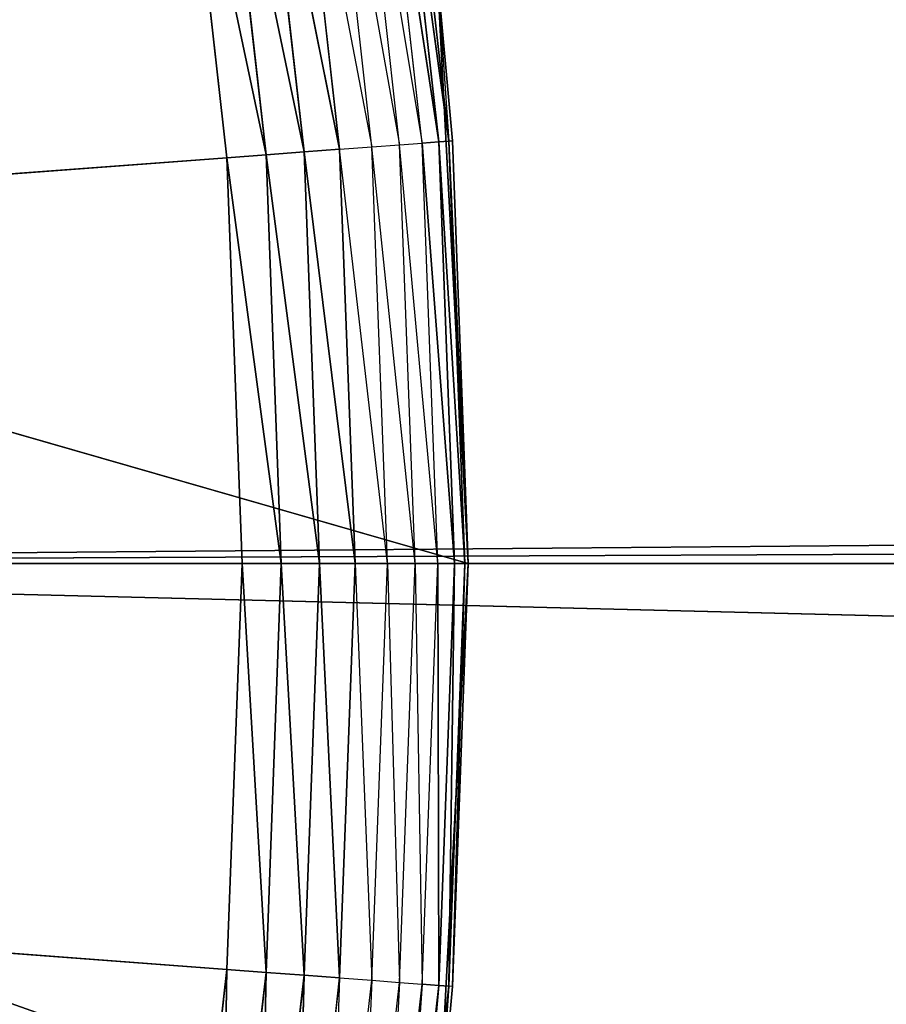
# Model space of a CAD drawing. Extents: x 0.1 to 17.7, y 0.1 to 17.7.
# Tile 102 of 256: x 2.0571 to 2.1337, y 1.6432 to 1.7302. Entities that reach past the tile are written whole.
import ezdxf

# ---------------------------------------------------------------- set-up
doc = ezdxf.new("R2010")
doc.units = 0
doc.header["$LTSCALE"] = 2.54
doc.layers.get('0').update_dxf_attribs({"color": 13, "linetype": 'CONTINUOUS'})

# ---------------------------------------------------------------- blocks, each defined once
blk = doc.blocks.new('KOSZ_NA__MIECI_Z_POKRYWK__')
at = {"color": 0}
for p, q in [((15.767873, 1.801837, 10.5), (1.946765, 1.68213, 10.5)), ((15.767873, 1.801837, 10.5), (1.946765, 1.68213, 10.5)), ((2.092695, 1.719295, 10.31), (2.088531, 1.756252, 10.31)), ((2.088531, 1.756252, 10.31), (2.094164, 1.719405, 10.31316)), ((2.088531, 1.756252, 10.31), (2.094164, 1.719405, 10.31316)), ((2.094164, 1.719405, 10.31316), (2.089988, 1.756471, 10.31316)), ((2.089988, 1.756471, 10.31316), (2.095064, 1.719473, 10.316527)), ((2.089988, 1.756471, 10.31316), (2.095064, 1.719473, 10.316527)), ((2.094164, 1.719405, 10.31316), (2.089988, 1.756471, 10.31316)), ((2.095064, 1.719473, 10.316527), (2.09088, 1.756606, 10.316527)), ((2.095064, 1.719473, 10.316527), (2.09088, 1.756606, 10.316527)), ((2.081292, 1.755161, 10.302679), (2.088242, 1.718961, 10.304679)), ((2.085395, 1.718748, 10.302679), (2.081292, 1.755161, 10.302679)), ((2.088242, 1.718961, 10.304679), (2.084116, 1.755586, 10.304679)), ((2.084116, 1.755586, 10.304679), (2.090701, 1.719146, 10.307144)), ((2.090701, 1.719146, 10.307144), (2.086553, 1.755954, 10.307144)), ((2.086553, 1.755954, 10.307144), (2.092695, 1.719295, 10.31)), ((2.082244, 1.718512, 10.301206), (2.078168, 1.75469, 10.301206)), ((2.078168, 1.75469, 10.301206), (2.085395, 1.718748, 10.302679)), ((2.078168, 1.75469, 10.301206), (2.085395, 1.718748, 10.302679)), ((2.082244, 1.718512, 10.301206), (2.078168, 1.75469, 10.301206)), ((2.071404, 1.753671, 10.3), (2.075422, 1.718001, 10.3)), ((2.071404, 1.753671, 10.3), (2.075422, 1.718001, 10.3)), ((2.071404, 1.753671, 10.3), (2.078886, 1.71826, 10.300304)), ((2.071404, 1.753671, 10.3), (2.078886, 1.71826, 10.300304)), ((2.078886, 1.71826, 10.300304), (2.074838, 1.754188, 10.300304)), ((2.074838, 1.754188, 10.300304), (2.082244, 1.718512, 10.301206)), ((2.074838, 1.754188, 10.300304), (2.082244, 1.718512, 10.301206)), ((2.078886, 1.71826, 10.300304), (2.074838, 1.754188, 10.300304)), ((15.752081, 1.742907, 10.5), (1.946765, 1.68213, 10.5)), ((15.752081, 1.742907, 10.5), (1.946765, 1.68213, 10.5)), ((2.095367, 1.719495, 10.32), (2.094026, 1.734394, 10.5)), ((2.094026, 1.734394, 10.5), (2.096765, 1.68213, 10.5)), ((2.095367, 1.719495, 10.32), (2.094026, 1.734394, 10.5)), ((2.095367, 1.719495, 10.32), (2.094026, 1.734394, 10.32)), ((2.094026, 1.734394, 10.5), (2.096765, 1.68213, 10.5)), ((2.094026, 1.734394, 10.32), (2.095064, 1.719473, 10.316527)), ((2.096765, 1.68213, 10.5), (1.944005, 1.725997, 10.5)), ((2.096765, 1.68213, 10.5), (1.944005, 1.725997, 10.5)), ((2.094164, 1.719405, 10.31316), (2.095064, 1.719473, 10.316527)), ((2.094164, 1.719405, 10.31316), (2.095064, 1.719473, 10.316527)), ((2.095367, 1.719495, 10.32), (2.095064, 1.719473, 10.316527)), ((2.096765, 1.68213, 10.32), (2.095064, 1.719473, 10.316527)), ((2.096765, 1.68213, 10.32), (2.095064, 1.719473, 10.316527)), ((2.096461, 1.68213, 10.316527), (2.095064, 1.719473, 10.316527)), ((2.096461, 1.68213, 10.316527), (2.095064, 1.719473, 10.316527)), ((2.096765, 1.68213, 10.32), (2.095367, 1.719495, 10.32)), ((2.095367, 1.719495, 10.32), (2.096765, 1.68213, 10.5)), ((2.095367, 1.719495, 10.32), (2.096765, 1.68213, 10.5)), ((2.096765, 1.68213, 10.32), (2.095367, 1.719495, 10.32)), ((2.082244, 1.718512, 10.301206), (2.085395, 1.718748, 10.302679)), ((2.082244, 1.718512, 10.301206), (2.085395, 1.718748, 10.302679)), ((2.085395, 1.718748, 10.302679), (2.088242, 1.718961, 10.304679)), ((2.089621, 1.68213, 10.304679), (2.085395, 1.718748, 10.302679)), ((2.086765, 1.68213, 10.302679), (2.085395, 1.718748, 10.302679)), ((2.088242, 1.718961, 10.304679), (2.090701, 1.719146, 10.307144)), ((2.092086, 1.68213, 10.307144), (2.088242, 1.718961, 10.304679)), ((2.089621, 1.68213, 10.304679), (2.088242, 1.718961, 10.304679)), ((2.090701, 1.719146, 10.307144), (2.092695, 1.719295, 10.31)), ((2.094085, 1.68213, 10.31), (2.090701, 1.719146, 10.307144)), ((2.092086, 1.68213, 10.307144), (2.090701, 1.719146, 10.307144)), ((2.092695, 1.719295, 10.31), (2.094164, 1.719405, 10.31316)), ((2.092695, 1.719295, 10.31), (2.094164, 1.719405, 10.31316)), ((2.095559, 1.68213, 10.31316), (2.092695, 1.719295, 10.31)), ((2.094085, 1.68213, 10.31), (2.092695, 1.719295, 10.31)), ((2.095559, 1.68213, 10.31316), (2.092695, 1.719295, 10.31)), ((2.096461, 1.68213, 10.316527), (2.094164, 1.719405, 10.31316)), ((2.095559, 1.68213, 10.31316), (2.094164, 1.719405, 10.31316)), ((2.096461, 1.68213, 10.316527), (2.094164, 1.719405, 10.31316)), ((2.095559, 1.68213, 10.31316), (2.094164, 1.719405, 10.31316)), ((2.075422, 1.718001, 10.3), (1.596765, 1.68213, 10.3)), ((2.075422, 1.718001, 10.3), (1.596765, 1.68213, 10.3)), ((2.075422, 1.718001, 10.3), (2.078886, 1.71826, 10.300304)), ((2.075422, 1.718001, 10.3), (2.078886, 1.71826, 10.300304)), ((2.075422, 1.718001, 10.3), (2.076765, 1.68213, 10.3)), ((2.080238, 1.68213, 10.300304), (2.075422, 1.718001, 10.3)), ((2.075422, 1.718001, 10.3), (2.076765, 1.68213, 10.3)), ((2.080238, 1.68213, 10.300304), (2.075422, 1.718001, 10.3)), ((2.078886, 1.71826, 10.300304), (2.082244, 1.718512, 10.301206)), ((2.078886, 1.71826, 10.300304), (2.082244, 1.718512, 10.301206)), ((2.083605, 1.68213, 10.301206), (2.078886, 1.71826, 10.300304)), ((2.080238, 1.68213, 10.300304), (2.078886, 1.71826, 10.300304)), ((2.083605, 1.68213, 10.301206), (2.078886, 1.71826, 10.300304)), ((2.080238, 1.68213, 10.300304), (2.078886, 1.71826, 10.300304)), ((2.086765, 1.68213, 10.302679), (2.082244, 1.718512, 10.301206)), ((2.083605, 1.68213, 10.301206), (2.082244, 1.718512, 10.301206)), ((2.086765, 1.68213, 10.302679), (2.082244, 1.718512, 10.301206)), ((2.083605, 1.68213, 10.301206), (2.082244, 1.718512, 10.301206)), ((2.076765, 1.68213, 10.3), (1.596765, 1.68213, 10.3)), ((2.076765, 1.68213, 10.3), (1.596765, 1.68213, 10.3)), ((2.075422, 1.64626, 10.3), (1.596765, 1.68213, 10.3)), ((2.075422, 1.64626, 10.3), (1.596765, 1.68213, 10.3)), ((2.096765, 1.68213, 10.5), (1.946765, 1.68213, 10.5)), ((2.096765, 1.68213, 10.5), (1.946765, 1.68213, 10.5)), ((1.946765, 1.68213, 10.5), (15.746765, 1.68213, 10.5)), ((1.946765, 1.68213, 10.5), (15.746765, 1.68213, 10.5)), ((1.946765, 1.68213, 10.6), (16.096765, 1.33213, 10.6)), ((1.946765, 1.68213, 10.6), (16.096765, 1.33213, 10.6)), ((2.076765, 1.68213, 10.3), (2.075422, 1.64626, 10.3)), ((2.076765, 1.68213, 10.3), (2.075422, 1.64626, 10.3)), ((2.076765, 1.68213, 10.3), (2.078886, 1.646, 10.300304)), ((2.076765, 1.68213, 10.3), (2.078886, 1.646, 10.300304)), ((2.076765, 1.68213, 10.3), (2.080238, 1.68213, 10.300304)), ((2.076765, 1.68213, 10.3), (2.080238, 1.68213, 10.300304)), ((2.078886, 1.646, 10.300304), (2.080238, 1.68213, 10.300304)), ((2.078886, 1.646, 10.300304), (2.080238, 1.68213, 10.300304)), ((2.080238, 1.68213, 10.300304), (2.082244, 1.645749, 10.301206)), ((2.080238, 1.68213, 10.300304), (2.082244, 1.645749, 10.301206)), ((2.080238, 1.68213, 10.300304), (2.083605, 1.68213, 10.301206)), ((2.080238, 1.68213, 10.300304), (2.083605, 1.68213, 10.301206)), ((2.082244, 1.645749, 10.301206), (2.083605, 1.68213, 10.301206)), ((2.082244, 1.645749, 10.301206), (2.083605, 1.68213, 10.301206)), ((2.083605, 1.68213, 10.301206), (2.085395, 1.645512, 10.302679)), ((2.083605, 1.68213, 10.301206), (2.085395, 1.645512, 10.302679)), ((2.083605, 1.68213, 10.301206), (2.086765, 1.68213, 10.302679)), ((2.083605, 1.68213, 10.301206), (2.086765, 1.68213, 10.302679)), ((2.085395, 1.645512, 10.302679), (2.086765, 1.68213, 10.302679)), ((2.086765, 1.68213, 10.302679), (2.088242, 1.645299, 10.304679)), ((2.086765, 1.68213, 10.302679), (2.089621, 1.68213, 10.304679)), ((2.088242, 1.645299, 10.304679), (2.089621, 1.68213, 10.304679)), ((2.089621, 1.68213, 10.304679), (2.090701, 1.645115, 10.307144)), ((2.089621, 1.68213, 10.304679), (2.092086, 1.68213, 10.307144)), ((2.090701, 1.645115, 10.307144), (2.092086, 1.68213, 10.307144)), ((2.092086, 1.68213, 10.307144), (2.092695, 1.644965, 10.31)), ((2.092086, 1.68213, 10.307144), (2.094085, 1.68213, 10.31)), ((2.092695, 1.644965, 10.31), (2.094085, 1.68213, 10.31)), ((2.096765, 1.68213, 10.5), (2.094026, 1.629866, 10.5)), ((2.096765, 1.68213, 10.5), (2.094026, 1.629866, 10.5)), ((2.094085, 1.68213, 10.31), (2.094164, 1.644855, 10.31316)), ((2.094085, 1.68213, 10.31), (2.094164, 1.644855, 10.31316)), ((2.094085, 1.68213, 10.31), (2.095559, 1.68213, 10.31316)), ((2.094085, 1.68213, 10.31), (2.095559, 1.68213, 10.31316)), ((2.094164, 1.644855, 10.31316), (2.095559, 1.68213, 10.31316)), ((2.094164, 1.644855, 10.31316), (2.095559, 1.68213, 10.31316)), ((2.095064, 1.644788, 10.316527), (2.096461, 1.68213, 10.316527)), ((2.095559, 1.68213, 10.31316), (2.095064, 1.644788, 10.316527)), ((2.095559, 1.68213, 10.31316), (2.095064, 1.644788, 10.316527)), ((2.095064, 1.644788, 10.316527), (2.096461, 1.68213, 10.316527)), ((2.095367, 1.644765, 10.32), (2.096765, 1.68213, 10.5)), ((2.095367, 1.644765, 10.32), (2.096765, 1.68213, 10.32)), ((2.095367, 1.644765, 10.32), (2.096765, 1.68213, 10.5)), ((2.095367, 1.644765, 10.32), (2.096765, 1.68213, 10.32)), ((2.095367, 1.644765, 10.32), (2.096461, 1.68213, 10.316527)), ((2.095367, 1.644765, 10.32), (2.096461, 1.68213, 10.316527)), ((2.095559, 1.68213, 10.31316), (2.096461, 1.68213, 10.316527)), ((2.095559, 1.68213, 10.31316), (2.096461, 1.68213, 10.316527)), ((2.096765, 1.68213, 10.32), (2.096461, 1.68213, 10.316527)), ((2.096765, 1.68213, 10.32), (2.096461, 1.68213, 10.316527)), ((2.096765, 1.68213, 10.32), (2.096765, 1.68213, 10.5)), ((2.096765, 1.68213, 10.32), (2.096765, 1.68213, 10.5)), ((2.075422, 1.64626, 10.3), (2.071404, 1.61059, 10.3)), ((2.075422, 1.64626, 10.3), (2.071404, 1.61059, 10.3)), ((2.075422, 1.64626, 10.3), (2.074838, 1.610072, 10.300304)), ((2.075422, 1.64626, 10.3), (2.074838, 1.610072, 10.300304)), ((2.074838, 1.610072, 10.300304), (2.078886, 1.646, 10.300304)), ((2.074838, 1.610072, 10.300304), (2.078886, 1.646, 10.300304)), ((2.075422, 1.64626, 10.3), (2.078886, 1.646, 10.300304)), ((2.075422, 1.64626, 10.3), (2.078886, 1.646, 10.300304)), ((2.078886, 1.646, 10.300304), (2.078168, 1.60957, 10.301206)), ((2.078886, 1.646, 10.300304), (2.078168, 1.60957, 10.301206)), ((2.078168, 1.60957, 10.301206), (2.082244, 1.645749, 10.301206)), ((2.078168, 1.60957, 10.301206), (2.082244, 1.645749, 10.301206)), ((2.078886, 1.646, 10.300304), (2.082244, 1.645749, 10.301206)), ((2.078886, 1.646, 10.300304), (2.082244, 1.645749, 10.301206)), ((2.082244, 1.645749, 10.301206), (2.081292, 1.609099, 10.302679)), ((2.082244, 1.645749, 10.301206), (2.081292, 1.609099, 10.302679)), ((2.081292, 1.609099, 10.302679), (2.085395, 1.645512, 10.302679)), ((2.082244, 1.645749, 10.301206), (2.085395, 1.645512, 10.302679)), ((2.082244, 1.645749, 10.301206), (2.085395, 1.645512, 10.302679)), ((2.085395, 1.645512, 10.302679), (2.084116, 1.608674, 10.304679)), ((2.085395, 1.645512, 10.302679), (2.088242, 1.645299, 10.304679)), ((2.084116, 1.608674, 10.304679), (2.088242, 1.645299, 10.304679)), ((2.088242, 1.645299, 10.304679), (2.086553, 1.608307, 10.307144)), ((2.086553, 1.608307, 10.307144), (2.090701, 1.645115, 10.307144)), ((2.088242, 1.645299, 10.304679), (2.090701, 1.645115, 10.307144)), ((2.090701, 1.645115, 10.307144), (2.088531, 1.608008, 10.31)), ((2.088531, 1.608008, 10.31), (2.092695, 1.644965, 10.31)), ((2.092695, 1.644965, 10.31), (2.089988, 1.607789, 10.31316)), ((2.092695, 1.644965, 10.31), (2.089988, 1.607789, 10.31316)), ((2.089988, 1.607789, 10.31316), (2.094164, 1.644855, 10.31316)), ((2.089988, 1.607789, 10.31316), (2.094164, 1.644855, 10.31316)), ((2.090701, 1.645115, 10.307144), (2.092695, 1.644965, 10.31)), ((2.094164, 1.644855, 10.31316), (2.09088, 1.607654, 10.316527)), ((2.094164, 1.644855, 10.31316), (2.09088, 1.607654, 10.316527)), ((2.09088, 1.607654, 10.316527), (2.095064, 1.644788, 10.316527)), ((2.09088, 1.607654, 10.316527), (2.095064, 1.644788, 10.316527)), ((2.092695, 1.644965, 10.31), (2.094164, 1.644855, 10.31316)), ((2.092695, 1.644965, 10.31), (2.094164, 1.644855, 10.31316)), ((2.094026, 1.629866, 10.32), (2.095064, 1.644788, 10.316527)), ((2.094026, 1.629866, 10.32), (2.095367, 1.644765, 10.32)), ((2.095367, 1.644765, 10.32), (2.094026, 1.629866, 10.5)), ((2.095367, 1.644765, 10.32), (2.094026, 1.629866, 10.5)), ((2.094164, 1.644855, 10.31316), (2.095064, 1.644788, 10.316527)), ((2.094164, 1.644855, 10.31316), (2.095064, 1.644788, 10.316527)), ((2.095367, 1.644765, 10.32), (2.095064, 1.644788, 10.316527))]:
    blk.add_line(p, q, dxfattribs=at)
mesh = blk.add_polyface(dxfattribs=at)
corners = [(8.502842, 8.812671, 31.6), (0.296764, 17.48213, 31.6), (0.296764, 0.28213, 31.6)]
mesh.append_faces([[corners[k] for k in face] for face in [(0, 1, 2)]], dxfattribs={"color": 0})
mesh = blk.add_polyface(dxfattribs=at)
corners = [(17.496765, 0.28213, 31.5), (0.296764, 0.28213, 31.5), (0.296764, 17.48213, 31.5)]
mesh.append_faces([[corners[k] for k in face] for face in [(0, 1, 2)]], dxfattribs={"color": 0})
mesh = blk.add_polyface(dxfattribs=at)
corners = [(17.496765, 0.28213, 31.5), (0.296764, 17.48213, 31.5), (17.496765, 17.48213, 31.5)]
mesh.append_faces([[corners[k] for k in face] for face in [(0, 1, 2)]], dxfattribs={"color": 0})
mesh = blk.add_polyface(dxfattribs=at)
corners = [(8.520888, 8.745322, 31.6), (8.502842, 8.812671, 31.6), (0.296764, 0.28213, 31.6)]
mesh.append_faces([[corners[k] for k in face] for face in [(0, 1, 2)]], dxfattribs={"color": 0})
mesh = blk.add_polyface(dxfattribs=at)
corners = [(8.550355, 8.68213, 31.6), (8.520888, 8.745322, 31.6), (0.296764, 0.28213, 31.6)]
mesh.append_faces([[corners[k] for k in face] for face in [(0, 1, 2)]], dxfattribs={"color": 0})
mesh = blk.add_polyface(dxfattribs=at)
corners = [(8.590347, 8.625015, 31.6), (8.550355, 8.68213, 31.6), (0.296764, 0.28213, 31.6)]
mesh.append_faces([[corners[k] for k in face] for face in [(0, 1, 2)]], dxfattribs={"color": 0})
mesh = blk.add_polyface(dxfattribs=at)
corners = [(8.63965, 8.575713, 31.6), (8.590347, 8.625015, 31.6), (0.296764, 0.28213, 31.6)]
mesh.append_faces([[corners[k] for k in face] for face in [(0, 1, 2)]], dxfattribs={"color": 0})
mesh = blk.add_polyface(dxfattribs=at)
corners = [(8.696764, 8.53572, 31.6), (8.63965, 8.575713, 31.6), (0.296764, 0.28213, 31.6)]
mesh.append_faces([[corners[k] for k in face] for face in [(0, 1, 2)]], dxfattribs={"color": 0})
mesh = blk.add_polyface(dxfattribs=at)
corners = [(8.759956, 8.506253, 31.6), (8.696764, 8.53572, 31.6), (0.296764, 0.28213, 31.6)]
mesh.append_faces([[corners[k] for k in face] for face in [(0, 1, 2)]], dxfattribs={"color": 0})
mesh = blk.add_polyface(dxfattribs=at)
corners = [(8.827306, 8.488207, 31.6), (8.759956, 8.506253, 31.6), (0.296764, 0.28213, 31.6)]
mesh.append_faces([[corners[k] for k in face] for face in [(0, 1, 2)]], dxfattribs={"color": 0})
mesh = blk.add_polyface(dxfattribs=at)
corners = [(8.896764, 8.48213, 31.6), (8.827306, 8.488207, 31.6), (0.296764, 0.28213, 31.6)]
mesh.append_faces([[corners[k] for k in face] for face in [(0, 1, 2)]], dxfattribs={"color": 0})
mesh = blk.add_polyface(dxfattribs=at)
corners = [(17.496765, 0.28213, 31.6), (8.896764, 8.48213, 31.6), (0.296764, 0.28213, 31.6)]
mesh.append_faces([[corners[k] for k in face] for face in [(0, 1, 2)]], dxfattribs={"color": 0})
mesh = blk.add_polyface(dxfattribs=at)
corners = [(15.921765, 1.379021, 10.6), (15.87179, 1.414015, 10.6), (1.596765, 2.03213, 10.6)]
mesh.append_faces([[corners[k] for k in face] for face in [(0, 1, 2)]], dxfattribs={"color": 0})
mesh = blk.add_polyface(dxfattribs=at)
corners = [(15.87179, 1.414015, 10.6), (15.82865, 1.457154, 10.6), (1.596765, 2.03213, 10.6)]
mesh.append_faces([[corners[k] for k in face] for face in [(0, 1, 2)]], dxfattribs={"color": 0})
mesh = blk.add_polyface(dxfattribs=at)
corners = [(15.82865, 1.457154, 10.6), (15.793655, 1.50713, 10.6), (1.596765, 2.03213, 10.6)]
mesh.append_faces([[corners[k] for k in face] for face in [(0, 1, 2)]], dxfattribs={"color": 0})
mesh = blk.add_polyface(dxfattribs=at)
corners = [(15.793655, 1.50713, 10.6), (15.767873, 1.562423, 10.6), (1.596765, 2.03213, 10.6)]
mesh.append_faces([[corners[k] for k in face] for face in [(0, 1, 2)]], dxfattribs={"color": 0})
mesh = blk.add_polyface(dxfattribs=at)
corners = [(15.767873, 1.562423, 10.6), (15.752081, 1.621353, 10.6), (1.596765, 2.03213, 10.6)]
mesh.append_faces([[corners[k] for k in face] for face in [(0, 1, 2)]], dxfattribs={"color": 0})
mesh = blk.add_polyface(dxfattribs=at)
corners = [(15.752081, 1.621353, 10.6), (15.746765, 1.68213, 10.6), (1.596765, 2.03213, 10.6)]
mesh.append_faces([[corners[k] for k in face] for face in [(0, 1, 2)]], dxfattribs={"color": 0})
mesh = blk.add_polyface(dxfattribs=at)
corners = [(16.035988, 1.337447, 10.6), (1.596765, 2.03213, 10.6), (1.657542, 2.026813, 10.6)]
mesh.append_faces([[corners[k] for k in face] for face in [(0, 1, 2)]], dxfattribs={"color": 0})
mesh = blk.add_polyface(dxfattribs=at)
corners = [(16.035988, 1.337447, 10.6), (15.977057, 1.353238, 10.6), (1.596765, 2.03213, 10.6)]
mesh.append_faces([[corners[k] for k in face] for face in [(0, 1, 2)]], dxfattribs={"color": 0})
mesh = blk.add_polyface(dxfattribs=at)
corners = [(15.977057, 1.353238, 10.6), (15.921765, 1.379021, 10.6), (1.596765, 2.03213, 10.6)]
mesh.append_faces([[corners[k] for k in face] for face in [(0, 1, 2)]], dxfattribs={"color": 0})
mesh = blk.add_polyface(dxfattribs=at)
corners = [(15.752081, 1.742907, 10.6), (1.596765, 2.03213, 10.6), (15.746765, 1.68213, 10.6)]
mesh.append_faces([[corners[k] for k in face] for face in [(0, 1, 2)]], dxfattribs={"color": 0})
mesh = blk.add_polyface(dxfattribs=at)
corners = [(16.096765, 1.33213, 10.6), (1.657542, 2.026813, 10.6), (1.716472, 2.011023, 10.6)]
mesh.append_faces([[corners[k] for k in face] for face in [(0, 1, 2)]], dxfattribs={"color": 0})
mesh = blk.add_polyface(dxfattribs=at)
corners = [(16.096765, 1.33213, 10.6), (16.035988, 1.337447, 10.6), (1.657542, 2.026813, 10.6)]
mesh.append_faces([[corners[k] for k in face] for face in [(0, 1, 2)]], dxfattribs={"color": 0})
mesh = blk.add_polyface(dxfattribs=at)
corners = [(16.096765, 1.33213, 10.6), (1.716472, 2.011023, 10.6), (1.771765, 1.985239, 10.6)]
mesh.append_faces([[corners[k] for k in face] for face in [(0, 1, 2)]], dxfattribs={"color": 0})
mesh = blk.add_polyface(dxfattribs=at)
corners = [(16.096765, 1.33213, 10.6), (1.771765, 1.985239, 10.6), (1.821741, 1.950245, 10.6)]
mesh.append_faces([[corners[k] for k in face] for face in [(0, 1, 2)]], dxfattribs={"color": 0})
mesh = blk.add_polyface(dxfattribs=at)
corners = [(16.096765, 1.33213, 10.6), (1.821741, 1.950245, 10.6), (1.86488, 1.907106, 10.6)]
mesh.append_faces([[corners[k] for k in face] for face in [(0, 1, 2)]], dxfattribs={"color": 0})
mesh = blk.add_polyface(dxfattribs=at)
corners = [(16.096765, 1.33213, 10.6), (1.86488, 1.907106, 10.6), (1.899874, 1.85713, 10.6)]
mesh.append_faces([[corners[k] for k in face] for face in [(0, 1, 2)]], dxfattribs={"color": 0})
mesh = blk.add_polyface(dxfattribs=at)
corners = [(16.096765, 1.33213, 10.6), (1.899874, 1.85713, 10.6), (1.925657, 1.801837, 10.6)]
mesh.append_faces([[corners[k] for k in face] for face in [(0, 1, 2)]], dxfattribs={"color": 0})
mesh = blk.add_polyface(dxfattribs=at)
corners = [(2.06473, 1.78894, 10.3), (1.596765, 1.68213, 10.3), (2.05544, 1.823613, 10.3)]
mesh.append_faces([[corners[k] for k in face] for face in [(0, 1, 2)]], dxfattribs={"color": 0})
mesh = blk.add_polyface(dxfattribs=at)
corners = [(16.096765, 1.33213, 10.6), (1.925657, 1.801837, 10.6), (1.941447, 1.742907, 10.6)]
mesh.append_faces([[corners[k] for k in face] for face in [(0, 1, 2)]], dxfattribs={"color": 0})
mesh = blk.add_polyface(dxfattribs=at)
corners = [(15.767873, 1.801837, 10.5), (1.946765, 1.68213, 10.5), (1.941447, 1.742907, 10.5)]
mesh.append_faces([[corners[k] for k in face] for face in [(0, 1, 2)]], dxfattribs={"color": 0})
mesh = blk.add_polyface(dxfattribs=at)
corners = [(15.767873, 1.801837, 10.5), (15.752081, 1.742907, 10.5), (1.946765, 1.68213, 10.5)]
mesh.append_faces([[corners[k] for k in face] for face in [(0, 1, 2)]], dxfattribs={"color": 0})
mesh = blk.add_polyface(dxfattribs=at)
corners = [(2.071404, 1.753671, 10.3), (1.596765, 1.68213, 10.3), (2.06473, 1.78894, 10.3)]
mesh.append_faces([[corners[k] for k in face] for face in [(0, 1, 2)]], dxfattribs={"color": 0})
mesh = blk.add_polyface(dxfattribs=at)
corners = [(2.094026, 1.734394, 10.5), (1.935769, 1.769172, 10.5), (1.944005, 1.725997, 10.5)]
mesh.append_faces([[corners[k] for k in face] for face in [(0, 1, 2)]], dxfattribs={"color": 0})
mesh = blk.add_polyface(dxfattribs=at)
corners = [(2.089988, 1.756471, 10.31316), (2.094164, 1.719405, 10.31316), (2.088531, 1.756252, 10.31)]
mesh.append_faces([[corners[k] for k in face] for face in [(0, 1, 2)]], dxfattribs={"color": 0})
mesh = blk.add_polyface(dxfattribs=at)
corners = [(2.088531, 1.756252, 10.31), (2.094164, 1.719405, 10.31316), (2.092695, 1.719295, 10.31)]
mesh.append_faces([[corners[k] for k in face] for face in [(0, 1, 2)]], dxfattribs={"color": 0})
mesh = blk.add_polyface(dxfattribs=at)
corners = [(2.09088, 1.756606, 10.316527), (2.095064, 1.719473, 10.316527), (2.089988, 1.756471, 10.31316)]
mesh.append_faces([[corners[k] for k in face] for face in [(0, 1, 2)]], dxfattribs={"color": 0})
mesh = blk.add_polyface(dxfattribs=at)
corners = [(2.089988, 1.756471, 10.31316), (2.095064, 1.719473, 10.316527), (2.094164, 1.719405, 10.31316)]
mesh.append_faces([[corners[k] for k in face] for face in [(0, 1, 2)]], dxfattribs={"color": 0})
mesh = blk.add_polyface(dxfattribs=at)
corners = [(2.09088, 1.756606, 10.316527), (2.094026, 1.734394, 10.32), (2.095064, 1.719473, 10.316527)]
mesh.append_faces([[corners[k] for k in face] for face in [(0, 1, 2)]], dxfattribs={"color": 0})
mesh = blk.add_polyface(dxfattribs=at)
corners = [(2.085395, 1.718748, 10.302679), (2.078168, 1.75469, 10.301206), (2.081292, 1.755161, 10.302679)]
mesh.append_faces([[corners[k] for k in face] for face in [(0, 1, 2)]], dxfattribs={"color": 0})
mesh = blk.add_polyface(dxfattribs=at)
corners = [(2.082244, 1.718512, 10.301206), (2.074838, 1.754188, 10.300304), (2.078168, 1.75469, 10.301206)]
mesh.append_faces([[corners[k] for k in face] for face in [(0, 1, 2)]], dxfattribs={"color": 0})
mesh = blk.add_polyface(dxfattribs=at)
corners = [(2.085395, 1.718748, 10.302679), (2.082244, 1.718512, 10.301206), (2.078168, 1.75469, 10.301206)]
mesh.append_faces([[corners[k] for k in face] for face in [(0, 1, 2)]], dxfattribs={"color": 0})
mesh = blk.add_polyface(dxfattribs=at)
corners = [(2.075422, 1.718001, 10.3), (1.596765, 1.68213, 10.3), (2.071404, 1.753671, 10.3)]
mesh.append_faces([[corners[k] for k in face] for face in [(0, 1, 2)]], dxfattribs={"color": 0})
mesh = blk.add_polyface(dxfattribs=at)
corners = [(2.078886, 1.71826, 10.300304), (2.071404, 1.753671, 10.3), (2.074838, 1.754188, 10.300304)]
mesh.append_faces([[corners[k] for k in face] for face in [(0, 1, 2)]], dxfattribs={"color": 0})
mesh = blk.add_polyface(dxfattribs=at)
corners = [(2.078886, 1.71826, 10.300304), (2.075422, 1.718001, 10.3), (2.071404, 1.753671, 10.3)]
mesh.append_faces([[corners[k] for k in face] for face in [(0, 1, 2)]], dxfattribs={"color": 0})
mesh = blk.add_polyface(dxfattribs=at)
corners = [(2.082244, 1.718512, 10.301206), (2.078886, 1.71826, 10.300304), (2.074838, 1.754188, 10.300304)]
mesh.append_faces([[corners[k] for k in face] for face in [(0, 1, 2)]], dxfattribs={"color": 0})
mesh = blk.add_polyface(dxfattribs=at)
corners = [(16.096765, 1.33213, 10.6), (1.941447, 1.742907, 10.6), (1.946765, 1.68213, 10.6)]
mesh.append_faces([[corners[k] for k in face] for face in [(0, 1, 2)]], dxfattribs={"color": 0})
mesh = blk.add_polyface(dxfattribs=at)
corners = [(15.752081, 1.742907, 10.5), (15.746765, 1.68213, 10.5), (1.946765, 1.68213, 10.5)]
mesh.append_faces([[corners[k] for k in face] for face in [(0, 1, 2)]], dxfattribs={"color": 0})
mesh = blk.add_polyface(dxfattribs=at)
corners = [(2.096765, 1.68213, 10.5), (2.094026, 1.734394, 10.5), (1.944005, 1.725997, 10.5)]
mesh.append_faces([[corners[k] for k in face] for face in [(0, 1, 2)]], dxfattribs={"color": 0})
mesh = blk.add_polyface(dxfattribs=at)
corners = [(2.094026, 1.734394, 10.5), (2.096765, 1.68213, 10.5), (2.095367, 1.719495, 10.32)]
mesh.append_faces([[corners[k] for k in face] for face in [(0, 1, 2)]], dxfattribs={"color": 0})
mesh = blk.add_polyface(dxfattribs=at)
corners = [(2.094026, 1.734394, 10.5), (2.095367, 1.719495, 10.32), (2.094026, 1.734394, 10.32)]
mesh.append_faces([[corners[k] for k in face] for face in [(0, 1, 2)]], dxfattribs={"color": 0})
mesh = blk.add_polyface(dxfattribs=at)
corners = [(2.096765, 1.68213, 10.5), (1.944005, 1.725997, 10.5), (1.946765, 1.68213, 10.5)]
mesh.append_faces([[corners[k] for k in face] for face in [(0, 1, 2)]], dxfattribs={"color": 0})
mesh = blk.add_polyface(dxfattribs=at)
corners = [(2.095064, 1.719473, 10.316527), (2.096461, 1.68213, 10.316527), (2.094164, 1.719405, 10.31316)]
mesh.append_faces([[corners[k] for k in face] for face in [(0, 1, 2)]], dxfattribs={"color": 0})
mesh = blk.add_polyface(dxfattribs=at)
corners = [(2.095367, 1.719495, 10.32), (2.096765, 1.68213, 10.32), (2.095064, 1.719473, 10.316527)]
mesh.append_faces([[corners[k] for k in face] for face in [(0, 1, 2)]], dxfattribs={"color": 0})
mesh = blk.add_polyface(dxfattribs=at)
corners = [(2.095064, 1.719473, 10.316527), (2.096765, 1.68213, 10.32), (2.096461, 1.68213, 10.316527)]
mesh.append_faces([[corners[k] for k in face] for face in [(0, 1, 2)]], dxfattribs={"color": 0})
mesh = blk.add_polyface(dxfattribs=at)
corners = [(2.095367, 1.719495, 10.32), (2.096765, 1.68213, 10.5), (2.096765, 1.68213, 10.32)]
mesh.append_faces([[corners[k] for k in face] for face in [(0, 1, 2)]], dxfattribs={"color": 0})
mesh = blk.add_polyface(dxfattribs=at)
corners = [(2.086765, 1.68213, 10.302679), (2.082244, 1.718512, 10.301206), (2.085395, 1.718748, 10.302679)]
mesh.append_faces([[corners[k] for k in face] for face in [(0, 1, 2)]], dxfattribs={"color": 0})
mesh = blk.add_polyface(dxfattribs=at)
corners = [(2.094164, 1.719405, 10.31316), (2.095559, 1.68213, 10.31316), (2.092695, 1.719295, 10.31)]
mesh.append_faces([[corners[k] for k in face] for face in [(0, 1, 2)]], dxfattribs={"color": 0})
mesh = blk.add_polyface(dxfattribs=at)
corners = [(2.092695, 1.719295, 10.31), (2.095559, 1.68213, 10.31316), (2.094085, 1.68213, 10.31)]
mesh.append_faces([[corners[k] for k in face] for face in [(0, 1, 2)]], dxfattribs={"color": 0})
mesh = blk.add_polyface(dxfattribs=at)
corners = [(2.094164, 1.719405, 10.31316), (2.096461, 1.68213, 10.316527), (2.095559, 1.68213, 10.31316)]
mesh.append_faces([[corners[k] for k in face] for face in [(0, 1, 2)]], dxfattribs={"color": 0})
mesh = blk.add_polyface(dxfattribs=at)
corners = [(2.076765, 1.68213, 10.3), (1.596765, 1.68213, 10.3), (2.075422, 1.718001, 10.3)]
mesh.append_faces([[corners[k] for k in face] for face in [(0, 1, 2)]], dxfattribs={"color": 0})
mesh = blk.add_polyface(dxfattribs=at)
corners = [(2.080238, 1.68213, 10.300304), (2.075422, 1.718001, 10.3), (2.078886, 1.71826, 10.300304)]
mesh.append_faces([[corners[k] for k in face] for face in [(0, 1, 2)]], dxfattribs={"color": 0})
mesh = blk.add_polyface(dxfattribs=at)
corners = [(2.080238, 1.68213, 10.300304), (2.076765, 1.68213, 10.3), (2.075422, 1.718001, 10.3)]
mesh.append_faces([[corners[k] for k in face] for face in [(0, 1, 2)]], dxfattribs={"color": 0})
mesh = blk.add_polyface(dxfattribs=at)
corners = [(2.083605, 1.68213, 10.301206), (2.078886, 1.71826, 10.300304), (2.082244, 1.718512, 10.301206)]
mesh.append_faces([[corners[k] for k in face] for face in [(0, 1, 2)]], dxfattribs={"color": 0})
mesh = blk.add_polyface(dxfattribs=at)
corners = [(2.083605, 1.68213, 10.301206), (2.080238, 1.68213, 10.300304), (2.078886, 1.71826, 10.300304)]
mesh.append_faces([[corners[k] for k in face] for face in [(0, 1, 2)]], dxfattribs={"color": 0})
mesh = blk.add_polyface(dxfattribs=at)
corners = [(2.086765, 1.68213, 10.302679), (2.083605, 1.68213, 10.301206), (2.082244, 1.718512, 10.301206)]
mesh.append_faces([[corners[k] for k in face] for face in [(0, 1, 2)]], dxfattribs={"color": 0})
mesh = blk.add_polyface(dxfattribs=at)
corners = [(2.076765, 1.68213, 10.3), (2.075422, 1.64626, 10.3), (1.596765, 1.68213, 10.3)]
mesh.append_faces([[corners[k] for k in face] for face in [(0, 1, 2)]], dxfattribs={"color": 0})
mesh = blk.add_polyface(dxfattribs=at)
corners = [(2.075422, 1.64626, 10.3), (2.071404, 1.61059, 10.3), (1.596765, 1.68213, 10.3)]
mesh.append_faces([[corners[k] for k in face] for face in [(0, 1, 2)]], dxfattribs={"color": 0})
mesh = blk.add_polyface(dxfattribs=at)
corners = [(2.071404, 1.61059, 10.3), (2.06473, 1.57532, 10.3), (1.596765, 1.68213, 10.3)]
mesh.append_faces([[corners[k] for k in face] for face in [(0, 1, 2)]], dxfattribs={"color": 0})
mesh = blk.add_polyface(dxfattribs=at)
corners = [(2.06473, 1.57532, 10.3), (2.05544, 1.540648, 10.3), (1.596765, 1.68213, 10.3)]
mesh.append_faces([[corners[k] for k in face] for face in [(0, 1, 2)]], dxfattribs={"color": 0})
mesh = blk.add_polyface(dxfattribs=at)
corners = [(15.746765, 1.68213, 10.5), (1.925657, 1.562423, 10.5), (1.941447, 1.621353, 10.5)]
mesh.append_faces([[corners[k] for k in face] for face in [(0, 1, 2)]], dxfattribs={"color": 0})
mesh = blk.add_polyface(dxfattribs=at)
corners = [(15.752081, 1.621353, 10.5), (1.925657, 1.562423, 10.5), (15.746765, 1.68213, 10.5)]
mesh.append_faces([[corners[k] for k in face] for face in [(0, 1, 2)]], dxfattribs={"color": 0})
mesh = blk.add_polyface(dxfattribs=at)
corners = [(15.746765, 1.68213, 10.5), (1.941447, 1.621353, 10.5), (1.946765, 1.68213, 10.5)]
mesh.append_faces([[corners[k] for k in face] for face in [(0, 1, 2)]], dxfattribs={"color": 0})
mesh = blk.add_polyface(dxfattribs=at)
corners = [(16.096765, 1.33213, 10.6), (1.946765, 1.68213, 10.6), (1.941447, 1.621353, 10.6)]
mesh.append_faces([[corners[k] for k in face] for face in [(0, 1, 2)]], dxfattribs={"color": 0})
mesh = blk.add_polyface(dxfattribs=at)
corners = [(2.094026, 1.629866, 10.5), (1.946765, 1.68213, 10.5), (1.944005, 1.638264, 10.5)]
mesh.append_faces([[corners[k] for k in face] for face in [(0, 1, 2)]], dxfattribs={"color": 0})
mesh = blk.add_polyface(dxfattribs=at)
corners = [(2.096765, 1.68213, 10.5), (1.946765, 1.68213, 10.5), (2.094026, 1.629866, 10.5)]
mesh.append_faces([[corners[k] for k in face] for face in [(0, 1, 2)]], dxfattribs={"color": 0})
mesh = blk.add_polyface(dxfattribs=at)
corners = [(2.078886, 1.646, 10.300304), (2.075422, 1.64626, 10.3), (2.076765, 1.68213, 10.3)]
mesh.append_faces([[corners[k] for k in face] for face in [(0, 1, 2)]], dxfattribs={"color": 0})
mesh = blk.add_polyface(dxfattribs=at)
corners = [(2.080238, 1.68213, 10.300304), (2.078886, 1.646, 10.300304), (2.076765, 1.68213, 10.3)]
mesh.append_faces([[corners[k] for k in face] for face in [(0, 1, 2)]], dxfattribs={"color": 0})
mesh = blk.add_polyface(dxfattribs=at)
corners = [(2.082244, 1.645749, 10.301206), (2.078886, 1.646, 10.300304), (2.080238, 1.68213, 10.300304)]
mesh.append_faces([[corners[k] for k in face] for face in [(0, 1, 2)]], dxfattribs={"color": 0})
mesh = blk.add_polyface(dxfattribs=at)
corners = [(2.083605, 1.68213, 10.301206), (2.082244, 1.645749, 10.301206), (2.080238, 1.68213, 10.300304)]
mesh.append_faces([[corners[k] for k in face] for face in [(0, 1, 2)]], dxfattribs={"color": 0})
mesh = blk.add_polyface(dxfattribs=at)
corners = [(2.085395, 1.645512, 10.302679), (2.082244, 1.645749, 10.301206), (2.083605, 1.68213, 10.301206)]
mesh.append_faces([[corners[k] for k in face] for face in [(0, 1, 2)]], dxfattribs={"color": 0})
mesh = blk.add_polyface(dxfattribs=at)
corners = [(2.086765, 1.68213, 10.302679), (2.085395, 1.645512, 10.302679), (2.083605, 1.68213, 10.301206)]
mesh.append_faces([[corners[k] for k in face] for face in [(0, 1, 2)]], dxfattribs={"color": 0})
mesh = blk.add_polyface(dxfattribs=at)
corners = [(2.094085, 1.68213, 10.31), (2.094164, 1.644855, 10.31316), (2.092695, 1.644965, 10.31)]
mesh.append_faces([[corners[k] for k in face] for face in [(0, 1, 2)]], dxfattribs={"color": 0})
mesh = blk.add_polyface(dxfattribs=at)
corners = [(2.096765, 1.68213, 10.5), (2.094026, 1.629866, 10.5), (2.095367, 1.644765, 10.32)]
mesh.append_faces([[corners[k] for k in face] for face in [(0, 1, 2)]], dxfattribs={"color": 0})
mesh = blk.add_polyface(dxfattribs=at)
corners = [(2.095559, 1.68213, 10.31316), (2.094164, 1.644855, 10.31316), (2.094085, 1.68213, 10.31)]
mesh.append_faces([[corners[k] for k in face] for face in [(0, 1, 2)]], dxfattribs={"color": 0})
mesh = blk.add_polyface(dxfattribs=at)
corners = [(2.095559, 1.68213, 10.31316), (2.095064, 1.644788, 10.316527), (2.094164, 1.644855, 10.31316)]
mesh.append_faces([[corners[k] for k in face] for face in [(0, 1, 2)]], dxfattribs={"color": 0})
mesh = blk.add_polyface(dxfattribs=at)
corners = [(2.096461, 1.68213, 10.316527), (2.095367, 1.644765, 10.32), (2.095064, 1.644788, 10.316527)]
mesh.append_faces([[corners[k] for k in face] for face in [(0, 1, 2)]], dxfattribs={"color": 0})
mesh = blk.add_polyface(dxfattribs=at)
corners = [(2.096461, 1.68213, 10.316527), (2.095064, 1.644788, 10.316527), (2.095559, 1.68213, 10.31316)]
mesh.append_faces([[corners[k] for k in face] for face in [(0, 1, 2)]], dxfattribs={"color": 0})
mesh = blk.add_polyface(dxfattribs=at)
corners = [(2.096765, 1.68213, 10.5), (2.095367, 1.644765, 10.32), (2.096765, 1.68213, 10.32)]
mesh.append_faces([[corners[k] for k in face] for face in [(0, 1, 2)]], dxfattribs={"color": 0})
mesh = blk.add_polyface(dxfattribs=at)
corners = [(2.096765, 1.68213, 10.32), (2.095367, 1.644765, 10.32), (2.096461, 1.68213, 10.316527)]
mesh.append_faces([[corners[k] for k in face] for face in [(0, 1, 2)]], dxfattribs={"color": 0})
mesh = blk.add_polyface(dxfattribs=at)
corners = [(2.075422, 1.64626, 10.3), (2.074838, 1.610072, 10.300304), (2.071404, 1.61059, 10.3)]
mesh.append_faces([[corners[k] for k in face] for face in [(0, 1, 2)]], dxfattribs={"color": 0})
mesh = blk.add_polyface(dxfattribs=at)
corners = [(2.078886, 1.646, 10.300304), (2.074838, 1.610072, 10.300304), (2.075422, 1.64626, 10.3)]
mesh.append_faces([[corners[k] for k in face] for face in [(0, 1, 2)]], dxfattribs={"color": 0})
mesh = blk.add_polyface(dxfattribs=at)
corners = [(2.078886, 1.646, 10.300304), (2.078168, 1.60957, 10.301206), (2.074838, 1.610072, 10.300304)]
mesh.append_faces([[corners[k] for k in face] for face in [(0, 1, 2)]], dxfattribs={"color": 0})
mesh = blk.add_polyface(dxfattribs=at)
corners = [(2.082244, 1.645749, 10.301206), (2.078168, 1.60957, 10.301206), (2.078886, 1.646, 10.300304)]
mesh.append_faces([[corners[k] for k in face] for face in [(0, 1, 2)]], dxfattribs={"color": 0})
mesh = blk.add_polyface(dxfattribs=at)
corners = [(2.082244, 1.645749, 10.301206), (2.081292, 1.609099, 10.302679), (2.078168, 1.60957, 10.301206)]
mesh.append_faces([[corners[k] for k in face] for face in [(0, 1, 2)]], dxfattribs={"color": 0})
mesh = blk.add_polyface(dxfattribs=at)
corners = [(2.085395, 1.645512, 10.302679), (2.081292, 1.609099, 10.302679), (2.082244, 1.645749, 10.301206)]
mesh.append_faces([[corners[k] for k in face] for face in [(0, 1, 2)]], dxfattribs={"color": 0})
mesh = blk.add_polyface(dxfattribs=at)
corners = [(2.092695, 1.644965, 10.31), (2.089988, 1.607789, 10.31316), (2.088531, 1.608008, 10.31)]
mesh.append_faces([[corners[k] for k in face] for face in [(0, 1, 2)]], dxfattribs={"color": 0})
mesh = blk.add_polyface(dxfattribs=at)
corners = [(2.092695, 1.644965, 10.31), (2.094164, 1.644855, 10.31316), (2.089988, 1.607789, 10.31316)]
mesh.append_faces([[corners[k] for k in face] for face in [(0, 1, 2)]], dxfattribs={"color": 0})
mesh = blk.add_polyface(dxfattribs=at)
corners = [(2.094164, 1.644855, 10.31316), (2.09088, 1.607654, 10.316527), (2.089988, 1.607789, 10.31316)]
mesh.append_faces([[corners[k] for k in face] for face in [(0, 1, 2)]], dxfattribs={"color": 0})
mesh = blk.add_polyface(dxfattribs=at)
corners = [(2.094164, 1.644855, 10.31316), (2.095064, 1.644788, 10.316527), (2.09088, 1.607654, 10.316527)]
mesh.append_faces([[corners[k] for k in face] for face in [(0, 1, 2)]], dxfattribs={"color": 0})
mesh = blk.add_polyface(dxfattribs=at)
corners = [(2.095064, 1.644788, 10.316527), (2.094026, 1.629866, 10.32), (2.09088, 1.607654, 10.316527)]
mesh.append_faces([[corners[k] for k in face] for face in [(0, 1, 2)]], dxfattribs={"color": 0})
mesh = blk.add_polyface(dxfattribs=at)
corners = [(2.095367, 1.644765, 10.32), (2.094026, 1.629866, 10.5), (2.094026, 1.629866, 10.32)]
mesh.append_faces([[corners[k] for k in face] for face in [(0, 1, 2)]], dxfattribs={"color": 0})

msp = doc.modelspace()

# ---------------------------------------------------------------- block references
at = {"color": 0}
msp.add_blockref('KOSZ_NA__MIECI_Z_POKRYWK__', (0, 0), dxfattribs=at)

doc.saveas('drawing.dxf')
